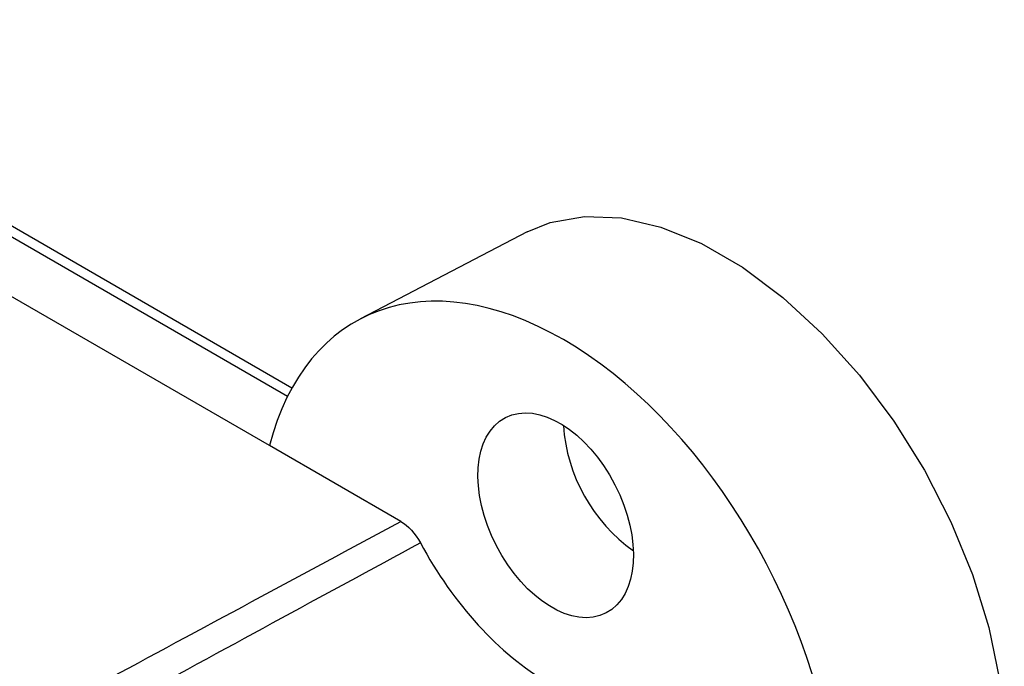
# Model space of a CAD drawing. Header units: millimetres. Extents: x 25 to 1092, y 25 to 838.
# Tile 44 of 46: x 1020 to 1045, y 770 to 786. Entities that reach past the tile are written whole.
import ezdxf

# ---------------------------------------------------------------- set-up
doc = ezdxf.new("R2010")
doc.units = ezdxf.units.MM
doc.header["$LTSCALE"] = 4

msp = doc.modelspace()

# ---------------------------------------------------------------- linework, layer by layer
for p, q in [((1026.725, 776.981), (1004.293, 789.93)), ((1026.833, 777.188), (1004.577, 790.036)), ((1026.273, 775.749), (1002.046, 789.734)), ((1032.719, 781.095), (1028.55, 778.92)), ((1029.559, 773.85), (1026.272, 775.748))]:
    msp.add_line(p, q)
at = {"flags": 128}
msp.add_lwpolyline([(1032.719, 781.095), (1033.295, 781.331), (1034.154, 781.486), (1035.085, 781.449), (1036.069, 781.22), (1037.085, 780.805), (1038.112, 780.212), (1039.128, 779.454), (1040.112, 778.546), (1041.043, 777.508), (1041.902, 776.362), (1042.67, 775.131), (1043.331, 773.842), (1043.872, 772.522), (1044.28, 771.198), (1044.548, 769.898), (1044.67, 768.65)], dxfattribs=at)
msp.add_arc((1037.832, 776.538), 4.211, 183.882, 234.4232)
for centre, major_axis, start_param, end_param in [((1033.253, 769.832), (-4.686, 9.097), 4.172434, 6.881454), ((1033.495, 775.296), (-2.998, 5.82), 1.598776, 3.171923)]:
    msp.add_ellipse(centre, major_axis=major_axis, ratio=0.606756, start_param=start_param, end_param=end_param)
msp.add_ellipse((1033.437, 774.005), major_axis=(-1.26, 2.446), ratio=0.606756)
msp.add_open_spline([(1022.044, 769.805), (1023.306, 770.485), (1025.81, 771.834), (1028.316, 773.182), (1029.559, 773.85)], degree=3, knots=[0, 0, 0, 0, 0.504051, 1, 1, 1, 1])
for points in [[(1029.559, 773.85), (1029.745, 773.743), (1029.924, 773.547), (1030.049, 773.315)], [(1030.049, 773.315), (1027.605, 771.989), (1025.105, 770.63), (1022.549, 769.24)]]:
    msp.add_open_spline(points, degree=3)

doc.saveas('drawing.dxf')
